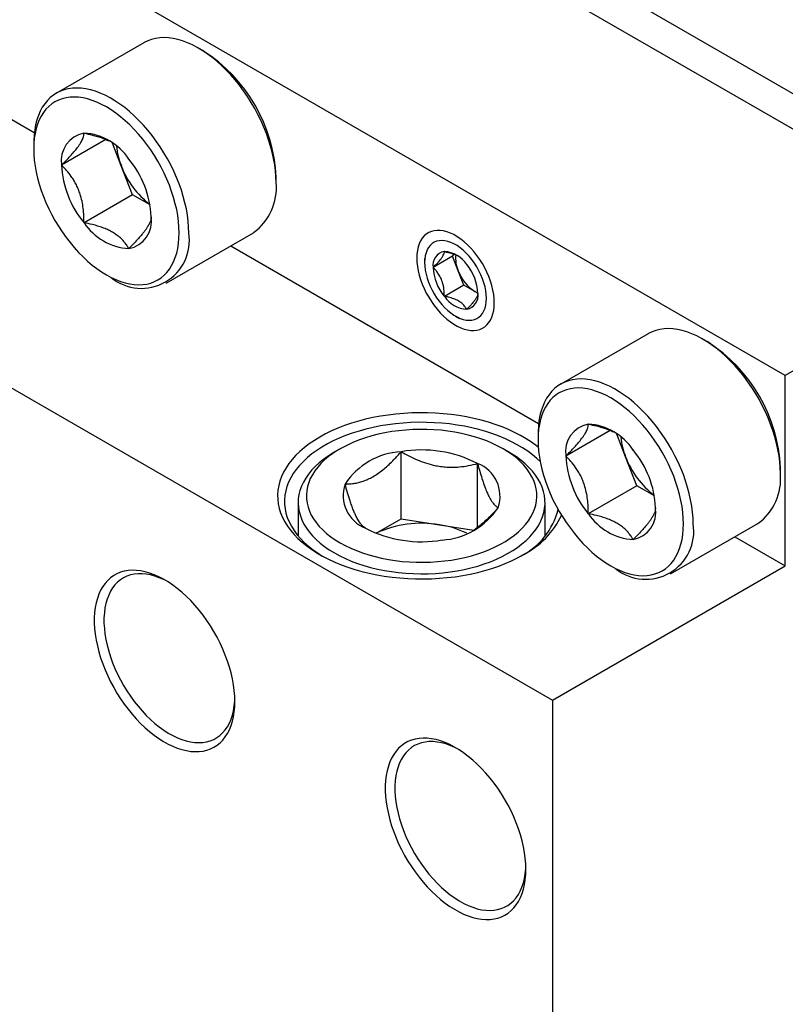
# Model space of a CAD drawing. Header units: inches. Extents: x 0.5 to 21.6, y 0.7 to 16.3.
# Tile 5 of 18: x 3.7 to 4.8, y 12.5 to 13.9. Entities that reach past the tile are written whole.
import ezdxf

# ---------------------------------------------------------------- set-up
doc = ezdxf.new("R2010")
doc.units = ezdxf.units.IN
doc.header["$MEASUREMENT"] = 0
doc.linetypes.add('SLD-Solid', pattern=[0])

msp = doc.modelspace()

# ---------------------------------------------------------------- linework, layer by layer
at = {"color": 7, "linetype": 'SLD-Solid', "lineweight": 25}
for p, q in [((3.4554, 14.5805), (5.1258, 13.6162)), ((3.4113, 14.555), (5.0816, 13.5907)), ((4.7696, 13.4106), (3.0993, 14.3749)), ((3.2498, 14.0147), (3.6917, 13.7596)), ((2.7652, 13.9088), (4.4356, 12.9445)), ((3.8488, 13.8885), (3.7235, 13.8162)), ((3.9345, 13.8767), (3.9275, 13.8807)), ((3.6909, 13.7441), (3.6909, 13.736)), ((3.7945, 13.7496), (3.731, 13.7129)), ((3.8166, 13.7116), (3.804, 13.7443)), ((3.8327, 13.6702), (3.8166, 13.7116)), ((4.0388, 13.6878), (4.0388, 13.6959)), ((3.8327, 13.6702), (3.7631, 13.63)), ((3.858, 13.6556), (3.8327, 13.6702)), ((3.881, 13.5434), (4.0062, 13.6157)), ((3.9736, 13.5969), (4.4155, 13.3418)), ((5.0816, 13.5907), (4.7696, 13.4106)), ((4.252, 13.5793), (4.252, 13.5728)), ((4.292, 13.5818), (4.2642, 13.5658)), ((4.292, 13.5818), (4.2942, 13.5848)), ((4.3001, 13.5611), (4.292, 13.5818)), ((4.3081, 13.5404), (4.3001, 13.5611)), ((3.7952, 13.5552), (3.8022, 13.5512)), ((4.3081, 13.5404), (4.2803, 13.5243)), ((4.3242, 13.5311), (4.3081, 13.5404)), ((4.3285, 13.5286), (4.3242, 13.5311)), ((4.2963, 13.496), (4.302, 13.4927)), ((4.5726, 13.4706), (4.4473, 13.3983)), ((4.6583, 13.4588), (4.6513, 13.4628)), ((4.7696, 13.1374), (4.7696, 13.4106)), ((4.4147, 13.3262), (4.4147, 13.3182)), ((4.5184, 13.3317), (4.4548, 13.295)), ((4.5404, 13.2938), (4.5278, 13.3265)), ((4.1307, 13.3053), (4.1223, 13.3005)), ((4.2182, 13.2047), (4.2182, 13.3012)), ((4.3729, 13.3005), (4.3646, 13.3053)), ((4.5565, 13.2524), (4.5404, 13.2938)), ((4.328, 13.1925), (4.328, 13.2842)), ((4.7627, 13.27), (4.7627, 13.278)), ((4.5565, 13.2524), (4.4869, 13.2122)), ((4.5818, 13.2377), (4.5565, 13.2524)), ((4.0705, 13.2282), (4.0705, 13.1802)), ((4.4248, 13.1802), (4.4248, 13.2282)), ((4.1824, 13.1841), (4.2182, 13.2047)), ((4.2182, 13.2047), (4.2731, 13.1962)), ((4.2731, 13.1962), (4.3225, 13.1886)), ((4.6048, 13.1256), (4.73, 13.1979)), ((4.6974, 13.179), (4.7696, 13.1374)), ((4.4356, 12.9445), (4.7696, 13.1374)), ((4.5191, 13.1374), (4.526, 13.1334)), ((4.4356, 12.9445), (4.4356, 12.0364))]:
    msp.add_line(p, q, dxfattribs=at)
at = {"color": 7, "linetype": 'SLD-Solid', "lineweight": 25, "flags": 128}
for points in [[(4.0388, 13.6878), (4.0386, 13.6961), (4.038, 13.7046), (4.0368, 13.7133), (4.0353, 13.7222), (4.0333, 13.7312), (4.0309, 13.7402), (4.028, 13.7493), (4.0248, 13.7584), (4.0212, 13.7675), (4.0172, 13.7766), (4.0128, 13.7855), (4.0081, 13.7943), (4.003, 13.8029), (3.9977, 13.8114), (3.9921, 13.8196), (3.9862, 13.8275), (3.9801, 13.8351), (3.9738, 13.8424), (3.9672, 13.8493), (3.9606, 13.8558), (3.9537, 13.8619), (3.9468, 13.8676), (3.9398, 13.8728), (3.9328, 13.8775), (3.9257, 13.8817), (3.9187, 13.8854), (3.9116, 13.8885), (3.9047, 13.8911), (3.8978, 13.8932), (3.8911, 13.8946), (3.8845, 13.8955), (3.878, 13.8959), (3.8718, 13.8956), (3.8658, 13.8948), (3.8601, 13.8934), (3.8546, 13.8914), (3.8494, 13.8888), (3.8488, 13.8885)], [(3.9136, 13.6155), (3.9133, 13.6238), (3.9127, 13.6323), (3.9116, 13.641), (3.91, 13.6499), (3.908, 13.6588), (3.9056, 13.6679), (3.9028, 13.677), (3.8995, 13.6861), (3.8959, 13.6952), (3.8919, 13.7043), (3.8875, 13.7132), (3.8828, 13.722), (3.8778, 13.7306), (3.8724, 13.7391), (3.8668, 13.7472), (3.8609, 13.7552), (3.8548, 13.7628), (3.8485, 13.77), (3.842, 13.777), (3.8353, 13.7835), (3.8285, 13.7896), (3.8216, 13.7953), (3.8146, 13.8005), (3.8075, 13.8052), (3.8005, 13.8094), (3.7934, 13.8131), (3.7864, 13.8162), (3.7794, 13.8188), (3.7725, 13.8209), (3.7658, 13.8223), (3.7592, 13.8232), (3.7528, 13.8235), (3.7465, 13.8233), (3.7405, 13.8225), (3.7348, 13.821), (3.7293, 13.8191), (3.7241, 13.8165), (3.7192, 13.8134), (3.7147, 13.8098), (3.7105, 13.8057), (3.7067, 13.801), (3.7032, 13.7958), (3.7002, 13.7902), (3.6976, 13.7842), (3.6954, 13.7777), (3.6936, 13.7708), (3.6923, 13.7636), (3.6914, 13.756), (3.6909, 13.7481), (3.6909, 13.7441)], [(3.8997, 13.6155), (3.8994, 13.6235), (3.8988, 13.6317), (3.8976, 13.6402), (3.8961, 13.6488), (3.8941, 13.6574), (3.8917, 13.6662), (3.8889, 13.675), (3.8857, 13.6838), (3.8821, 13.6926), (3.8781, 13.7013), (3.8737, 13.7099), (3.8691, 13.7184), (3.8641, 13.7267), (3.8588, 13.7347), (3.8533, 13.7425), (3.8475, 13.75), (3.8414, 13.7572), (3.8352, 13.7641), (3.8288, 13.7705), (3.8223, 13.7766), (3.8156, 13.7822), (3.8089, 13.7874), (3.8021, 13.7921), (3.7953, 13.7963), (3.7884, 13.8), (3.7816, 13.8032), (3.7749, 13.8058), (3.7682, 13.8078), (3.7617, 13.8093), (3.7553, 13.8102), (3.7491, 13.8105), (3.7431, 13.8103), (3.7373, 13.8095), (3.7317, 13.8081), (3.7264, 13.8061), (3.7214, 13.8036), (3.7168, 13.8006), (3.7124, 13.797), (3.7085, 13.7929), (3.7048, 13.7882), (3.7016, 13.7831), (3.6988, 13.7776), (3.6964, 13.7716), (3.6944, 13.7652), (3.6929, 13.7584), (3.6918, 13.7513), (3.6911, 13.7438), (3.6909, 13.736), (3.6911, 13.728), (3.6918, 13.7198), (3.6929, 13.7114), (3.6944, 13.7028), (3.6964, 13.6941), (3.6988, 13.6853), (3.7016, 13.6765), (3.7048, 13.6677), (3.7085, 13.6589), (3.7124, 13.6502), (3.7168, 13.6416), (3.7214, 13.6331), (3.7264, 13.6249), (3.7317, 13.6168), (3.7373, 13.609), (3.7431, 13.6015), (3.7491, 13.5943), (3.7553, 13.5875), (3.7617, 13.581), (3.7682, 13.5749), (3.7749, 13.5693), (3.7816, 13.5641), (3.7884, 13.5594), (3.7953, 13.5552), (3.8021, 13.5515), (3.8089, 13.5484), (3.8156, 13.5458), (3.8223, 13.5437), (3.8288, 13.5422), (3.8352, 13.5413), (3.8414, 13.541), (3.8475, 13.5412), (3.8533, 13.542), (3.8588, 13.5434), (3.8641, 13.5454), (3.8691, 13.5479), (3.8737, 13.551), (3.8781, 13.5546), (3.8821, 13.5587), (3.8857, 13.5633), (3.8889, 13.5684), (3.8917, 13.574), (3.8941, 13.5799), (3.8961, 13.5864), (3.8976, 13.5931), (3.8988, 13.6003), (3.8994, 13.6077), (3.8997, 13.6155)], [(4.352, 13.5151), (4.3518, 13.5209), (4.3511, 13.5271), (4.35, 13.5333), (4.3485, 13.5397), (4.3465, 13.5461), (4.3442, 13.5526), (4.3414, 13.559), (4.3383, 13.5653), (4.3348, 13.5715), (4.3311, 13.5774), (4.327, 13.5831), (4.3227, 13.5886), (4.3182, 13.5937), (4.3136, 13.5984), (4.3087, 13.6027), (4.3038, 13.6066), (4.2989, 13.61), (4.2939, 13.6129), (4.2889, 13.6152), (4.284, 13.617), (4.2792, 13.6183), (4.2745, 13.619), (4.27, 13.619), (4.2657, 13.6186), (4.2616, 13.6175), (4.2579, 13.6159), (4.2544, 13.6137), (4.2513, 13.611), (4.2486, 13.6078), (4.2462, 13.6041), (4.2442, 13.5999), (4.2427, 13.5953), (4.2416, 13.5903), (4.2409, 13.585), (4.2407, 13.5793), (4.2409, 13.5734), (4.2416, 13.5673), (4.2427, 13.5611), (4.2442, 13.5547), (4.2462, 13.5483), (4.2486, 13.5418), (4.2513, 13.5354), (4.2544, 13.5291), (4.2579, 13.5229), (4.2616, 13.517), (4.2657, 13.5112), (4.27, 13.5058), (4.2745, 13.5007), (4.2792, 13.496), (4.284, 13.4917), (4.2889, 13.4878), (4.2939, 13.4844), (4.2989, 13.4815), (4.3038, 13.4792), (4.3087, 13.4774), (4.3136, 13.4761), (4.3182, 13.4754), (4.3227, 13.4753), (4.327, 13.4758), (4.3311, 13.4769), (4.3348, 13.4785), (4.3383, 13.4807), (4.3414, 13.4834), (4.3442, 13.4866), (4.3465, 13.4903), (4.3485, 13.4945), (4.35, 13.4991), (4.3511, 13.5041), (4.3518, 13.5094), (4.352, 13.5151)], [(4.3407, 13.5216), (4.3405, 13.5269), (4.3398, 13.5324), (4.3387, 13.5381), (4.3371, 13.5439), (4.3351, 13.5497), (4.3328, 13.5554), (4.33, 13.5611), (4.3269, 13.5667), (4.3235, 13.572), (4.3198, 13.5771), (4.3159, 13.5819), (4.3118, 13.5863), (4.3075, 13.5904), (4.3031, 13.594), (4.2986, 13.5971), (4.2941, 13.5997), (4.2896, 13.6017), (4.2852, 13.6032), (4.2809, 13.6041), (4.2768, 13.6045), (4.2729, 13.6042), (4.2692, 13.6034), (4.2658, 13.602), (4.2627, 13.6), (4.2599, 13.5975), (4.2576, 13.5945), (4.2556, 13.5909), (4.254, 13.587), (4.2529, 13.5826), (4.2522, 13.5779), (4.252, 13.5728), (4.2522, 13.5675), (4.2529, 13.562), (4.254, 13.5563), (4.2556, 13.5505), (4.2576, 13.5447), (4.2599, 13.539), (4.2627, 13.5333), (4.2658, 13.5277), (4.2692, 13.5224), (4.2729, 13.5173), (4.2768, 13.5125), (4.2809, 13.508), (4.2852, 13.504), (4.2896, 13.5004), (4.2941, 13.4973), (4.2986, 13.4947), (4.3031, 13.4927), (4.3075, 13.4912), (4.3118, 13.4903), (4.3159, 13.4899), (4.3198, 13.4902), (4.3235, 13.491), (4.3269, 13.4924), (4.33, 13.4944), (4.3328, 13.4969), (4.3351, 13.4999), (4.3371, 13.5035), (4.3387, 13.5074), (4.3398, 13.5118), (4.3405, 13.5165), (4.3407, 13.5216)], [(4.3242, 13.5311), (4.3278, 13.5293), (4.3285, 13.529)], [(4.7627, 13.27), (4.7624, 13.2783), (4.7618, 13.2868), (4.7606, 13.2955), (4.7591, 13.3043), (4.7571, 13.3133), (4.7547, 13.3224), (4.7518, 13.3315), (4.7486, 13.3406), (4.745, 13.3497), (4.741, 13.3587), (4.7366, 13.3677), (4.7319, 13.3765), (4.7269, 13.3851), (4.7215, 13.3935), (4.7159, 13.4017), (4.71, 13.4096), (4.7039, 13.4172), (4.6976, 13.4245), (4.691, 13.4314), (4.6844, 13.438), (4.6776, 13.4441), (4.6706, 13.4497), (4.6636, 13.4549), (4.6566, 13.4596), (4.6495, 13.4638), (4.6425, 13.4675), (4.6355, 13.4707), (4.6285, 13.4733), (4.6216, 13.4753), (4.6149, 13.4768), (4.6083, 13.4777), (4.6019, 13.478), (4.5956, 13.4778), (4.5896, 13.4769), (4.5839, 13.4755), (4.5784, 13.4735), (4.5732, 13.471), (4.5726, 13.4706)], [(4.6374, 13.1977), (4.6372, 13.2059), (4.6365, 13.2144), (4.6354, 13.2231), (4.6338, 13.232), (4.6318, 13.241), (4.6294, 13.25), (4.6266, 13.2592), (4.6233, 13.2683), (4.6197, 13.2774), (4.6157, 13.2864), (4.6113, 13.2953), (4.6066, 13.3041), (4.6016, 13.3128), (4.5962, 13.3212), (4.5906, 13.3294), (4.5847, 13.3373), (4.5786, 13.3449), (4.5723, 13.3522), (4.5658, 13.3591), (4.5591, 13.3656), (4.5523, 13.3717), (4.5454, 13.3774), (4.5384, 13.3826), (4.5313, 13.3873), (4.5243, 13.3915), (4.5172, 13.3952), (4.5102, 13.3984), (4.5032, 13.401), (4.4964, 13.403), (4.4896, 13.4045), (4.483, 13.4054), (4.4766, 13.4057), (4.4703, 13.4054), (4.4643, 13.4046), (4.4586, 13.4032), (4.4531, 13.4012), (4.4479, 13.3987), (4.443, 13.3956), (4.4385, 13.392), (4.4343, 13.3878), (4.4305, 13.3831), (4.4271, 13.378), (4.424, 13.3724), (4.4214, 13.3663), (4.4192, 13.3598), (4.4174, 13.353), (4.4161, 13.3457), (4.4152, 13.3382), (4.4147, 13.3303), (4.4147, 13.3262)], [(4.6235, 13.1977), (4.6232, 13.2057), (4.6226, 13.2139), (4.6215, 13.2223), (4.6199, 13.2309), (4.6179, 13.2396), (4.6155, 13.2484), (4.6127, 13.2572), (4.6095, 13.266), (4.6059, 13.2748), (4.6019, 13.2835), (4.5976, 13.2921), (4.5929, 13.3005), (4.5879, 13.3088), (4.5826, 13.3169), (4.5771, 13.3247), (4.5713, 13.3322), (4.5652, 13.3394), (4.559, 13.3462), (4.5526, 13.3527), (4.5461, 13.3588), (4.5394, 13.3644), (4.5327, 13.3696), (4.5259, 13.3743), (4.5191, 13.3785), (4.5122, 13.3822), (4.5054, 13.3853), (4.4987, 13.3879), (4.492, 13.39), (4.4855, 13.3914), (4.4791, 13.3924), (4.4729, 13.3927), (4.4669, 13.3925), (4.4611, 13.3916), (4.4555, 13.3902), (4.4502, 13.3883), (4.4452, 13.3858), (4.4406, 13.3827), (4.4362, 13.3791), (4.4323, 13.375), (4.4287, 13.3704), (4.4254, 13.3653), (4.4226, 13.3597), (4.4202, 13.3537), (4.4182, 13.3473), (4.4167, 13.3405), (4.4156, 13.3334), (4.4149, 13.3259), (4.4147, 13.3182), (4.4149, 13.3102), (4.4156, 13.3019), (4.4167, 13.2935), (4.4182, 13.2849), (4.4202, 13.2762), (4.4226, 13.2675), (4.4254, 13.2587), (4.4287, 13.2498), (4.4323, 13.2411), (4.4362, 13.2323), (4.4406, 13.2237), (4.4452, 13.2153), (4.4502, 13.207), (4.4555, 13.199), (4.4611, 13.1912), (4.4669, 13.1837), (4.4729, 13.1765), (4.4791, 13.1696), (4.4855, 13.1631), (4.492, 13.1571), (4.4987, 13.1514), (4.5054, 13.1463), (4.5122, 13.1416), (4.5191, 13.1374), (4.5259, 13.1337), (4.5327, 13.1305), (4.5394, 13.1279), (4.5461, 13.1259), (4.5526, 13.1244), (4.559, 13.1235), (4.5652, 13.1231), (4.5713, 13.1234), (4.5771, 13.1242), (4.5826, 13.1256), (4.5879, 13.1275), (4.5929, 13.1301), (4.5976, 13.1331), (4.6019, 13.1367), (4.6059, 13.1408), (4.6095, 13.1455), (4.6127, 13.1505), (4.6155, 13.1561), (4.6179, 13.1621), (4.6199, 13.1685), (4.6215, 13.1753), (4.6226, 13.1824), (4.6232, 13.1899), (4.6235, 13.1977)], [(4.415, 13.3078), (4.4125, 13.3098), (4.4054, 13.3149), (4.3978, 13.3198), (4.3897, 13.3245), (4.3812, 13.3289), (4.3723, 13.333), (4.3631, 13.3368), (4.3534, 13.3403), (4.3435, 13.3435), (4.3333, 13.3464), (4.3228, 13.349), (4.3121, 13.3512), (4.3011, 13.3531), (4.2901, 13.3546), (4.2788, 13.3558), (4.2675, 13.3566), (4.2562, 13.357), (4.2448, 13.3571), (4.2334, 13.3568), (4.2221, 13.3562), (4.2108, 13.3552), (4.1997, 13.3539), (4.1887, 13.3522), (4.1778, 13.3501), (4.1672, 13.3477), (4.1569, 13.345), (4.1468, 13.342), (4.137, 13.3386), (4.1275, 13.3349), (4.1184, 13.331), (4.1098, 13.3267), (4.1015, 13.3222), (4.0937, 13.3174), (4.0863, 13.3124), (4.0794, 13.3071), (4.0731, 13.3017), (4.0672, 13.296), (4.0619, 13.2902), (4.0572, 13.2842), (4.0531, 13.2781), (4.0495, 13.2719), (4.0466, 13.2655), (4.0443, 13.2591), (4.0425, 13.2526), (4.0414, 13.246), (4.041, 13.2395), (4.0411, 13.2329), (4.0419, 13.2263), (4.0433, 13.2198), (4.0453, 13.2133), (4.048, 13.2069), (4.0512, 13.2006), (4.0551, 13.1944), (4.0595, 13.1884), (4.0645, 13.1825), (4.0701, 13.1767), (4.0762, 13.1712), (4.0828, 13.1658), (4.0899, 13.1607), (4.0975, 13.1558), (4.1056, 13.1511), (4.1141, 13.1468), (4.1229, 13.1426), (4.1322, 13.1388), (4.1418, 13.1353), (4.1518, 13.1321), (4.162, 13.1292), (4.1725, 13.1266), (4.1832, 13.1244), (4.1941, 13.1226), (4.2052, 13.121), (4.2164, 13.1199), (4.2277, 13.119), (4.2391, 13.1186), (4.2505, 13.1185), (4.2619, 13.1188), (4.2732, 13.1194), (4.2845, 13.1204), (4.2956, 13.1217), (4.3066, 13.1234), (4.3174, 13.1255), (4.3281, 13.1279), (4.3384, 13.1306), (4.3485, 13.1337), (4.3583, 13.137), (4.3677, 13.1407), (4.3768, 13.1447), (4.3855, 13.1489), (4.3938, 13.1534), (4.3938, 13.1534)], [(4.4178, 13.2869), (4.413, 13.2914), (4.4067, 13.2967), (4.3999, 13.3018), (4.3926, 13.3066), (4.3848, 13.3113), (4.3766, 13.3156), (4.368, 13.3197), (4.359, 13.3235), (4.3497, 13.327), (4.34, 13.3301), (4.33, 13.333), (4.3197, 13.3355), (4.3093, 13.3377), (4.2986, 13.3395), (4.2877, 13.341), (4.2768, 13.3422), (4.2657, 13.3429), (4.2546, 13.3433), (4.2435, 13.3434), (4.2323, 13.3431), (4.2213, 13.3424), (4.2103, 13.3413), (4.1994, 13.3399), (4.1887, 13.3382), (4.1781, 13.3361), (4.1678, 13.3337), (4.1578, 13.3309), (4.148, 13.3278), (4.1386, 13.3244), (4.1295, 13.3207), (4.1208, 13.3167), (4.1124, 13.3124), (4.1046, 13.3078), (4.0971, 13.303), (4.0902, 13.298), (4.0838, 13.2927), (4.0779, 13.2873), (4.0725, 13.2816), (4.0677, 13.2758), (4.0635, 13.2699), (4.0598, 13.2638), (4.0568, 13.2576), (4.0544, 13.2513), (4.0526, 13.245), (4.0514, 13.2386), (4.0508, 13.2322), (4.0509, 13.2258), (4.0516, 13.2193), (4.053, 13.2129), (4.0549, 13.2066), (4.0575, 13.2004), (4.0607, 13.1942), (4.0645, 13.1881), (4.0688, 13.1822), (4.0738, 13.1765), (4.0793, 13.1709), (4.0853, 13.1655), (4.0919, 13.1603), (4.099, 13.1553), (4.105, 13.1514)], [(4.1307, 13.1703), (4.1381, 13.1663), (4.146, 13.1625), (4.1542, 13.1591), (4.1628, 13.1559), (4.1717, 13.153), (4.1808, 13.1505), (4.1903, 13.1483), (4.1999, 13.1464), (4.2098, 13.1449), (4.2198, 13.1437), (4.2298, 13.1429), (4.24, 13.1425), (4.2502, 13.1424), (4.2604, 13.1426), (4.2705, 13.1433), (4.2805, 13.1443), (4.2904, 13.1456), (4.3002, 13.1473), (4.3097, 13.1493), (4.3191, 13.1517), (4.3281, 13.1544), (4.3368, 13.1574), (4.3452, 13.1608), (4.3533, 13.1644), (4.3609, 13.1683), (4.3681, 13.1724), (4.3749, 13.1768), (4.3811, 13.1815), (4.3869, 13.1863), (4.3921, 13.1914), (4.3968, 13.1966), (4.4009, 13.202), (4.4044, 13.2075), (4.4074, 13.2131), (4.4097, 13.2188), (4.4114, 13.2246), (4.4125, 13.2305), (4.413, 13.2363), (4.4128, 13.2422), (4.412, 13.2481), (4.4106, 13.2539), (4.4086, 13.2597), (4.406, 13.2653), (4.4027, 13.2709), (4.3989, 13.2764), (4.3945, 13.2817), (4.3895, 13.2868), (4.3841, 13.2918), (4.378, 13.2965), (4.3715, 13.301), (4.3646, 13.3053), (4.3571, 13.3093), (4.3493, 13.3131), (4.3411, 13.3166), (4.3325, 13.3197), (4.3236, 13.3226), (4.3144, 13.3251), (4.305, 13.3273), (4.2953, 13.3292), (4.2855, 13.3307), (4.2755, 13.3319), (4.2654, 13.3327), (4.2553, 13.3332), (4.2451, 13.3333), (4.2349, 13.333), (4.2248, 13.3323), (4.2148, 13.3314), (4.2048, 13.33), (4.1951, 13.3283), (4.1855, 13.3263), (4.1762, 13.3239), (4.1672, 13.3212), (4.1584, 13.3182), (4.15, 13.3149), (4.142, 13.3112), (4.1344, 13.3074), (4.1272, 13.3032), (4.1204, 13.2988), (4.1142, 13.2942), (4.1084, 13.2893), (4.1032, 13.2843), (4.0985, 13.279), (4.0944, 13.2737), (4.0909, 13.2681), (4.0879, 13.2625), (4.0856, 13.2568), (4.0839, 13.251), (4.0828, 13.2452), (4.0823, 13.2393), (4.0825, 13.2334), (4.0832, 13.2275), (4.0847, 13.2217), (4.0867, 13.216), (4.0893, 13.2103), (4.0925, 13.2047), (4.0964, 13.1993), (4.1008, 13.1939), (4.1057, 13.1888), (4.1112, 13.1839), (4.1172, 13.1791), (4.1237, 13.1746), (4.1307, 13.1703)], [(4.1223, 13.3005), (4.1205, 13.2994), (4.1134, 13.2949), (4.1067, 13.2901), (4.1005, 13.2851), (4.0949, 13.28), (4.0898, 13.2746), (4.0853, 13.2691), (4.0813, 13.2634), (4.078, 13.2576), (4.0752, 13.2517), (4.0731, 13.2457), (4.0716, 13.2396), (4.0707, 13.2335), (4.0705, 13.2274), (4.0709, 13.2213), (4.0719, 13.2152), (4.0736, 13.2091), (4.0758, 13.2032), (4.0787, 13.1973), (4.0822, 13.1915), (4.0863, 13.1859), (4.091, 13.1804), (4.0962, 13.1751), (4.102, 13.1699), (4.1083, 13.165), (4.1151, 13.1603), (4.1224, 13.1558)], [(4.1224, 13.1558), (4.1301, 13.1516), (4.1382, 13.1477), (4.1467, 13.1441), (4.1556, 13.1408), (4.1649, 13.1377), (4.1744, 13.135), (4.1841, 13.1327), (4.1942, 13.1307), (4.2043, 13.129), (4.2147, 13.1277), (4.2252, 13.1267), (4.2357, 13.1261), (4.2463, 13.1259), (4.2569, 13.126), (4.2675, 13.1265), (4.278, 13.1274), (4.2884, 13.1286), (4.2986, 13.1302), (4.3086, 13.1321), (4.3185, 13.1344), (4.3281, 13.137), (4.3374, 13.14), (4.3463, 13.1432), (4.355, 13.1468), (4.3632, 13.1506), (4.371, 13.1548), (4.3784, 13.1592), (4.3853, 13.1638), (4.3917, 13.1687), (4.3976, 13.1737), (4.403, 13.179), (4.4078, 13.1845), (4.4121, 13.1901), (4.4157, 13.1958), (4.4188, 13.2017), (4.4212, 13.2076), (4.423, 13.2137), (4.4242, 13.2198), (4.4248, 13.2259), (4.4247, 13.232), (4.424, 13.2381), (4.4226, 13.2442), (4.4207, 13.2502), (4.4181, 13.2561), (4.4149, 13.2619), (4.4111, 13.2677), (4.4067, 13.2732), (4.4017, 13.2786), (4.3962, 13.2839), (4.3902, 13.2889), (4.3836, 13.2937), (4.3766, 13.2983), (4.3729, 13.3005)], [(3.9797, 12.9425), (3.9795, 12.9503), (3.9788, 12.9583), (3.9777, 12.9666), (3.9762, 12.975), (3.9742, 12.9835), (3.9718, 12.992), (3.9691, 13.0006), (3.9659, 13.0092), (3.9623, 13.0178), (3.9584, 13.0263), (3.9541, 13.0347), (3.9495, 13.0429), (3.9446, 13.051), (3.9394, 13.0588), (3.934, 13.0664), (3.9283, 13.0737), (3.9223, 13.0807), (3.9162, 13.0873), (3.91, 13.0935), (3.9035, 13.0994), (3.897, 13.1048), (3.8904, 13.1097), (3.8838, 13.1142), (3.8771, 13.1182), (3.8704, 13.1217), (3.8638, 13.1246), (3.8572, 13.127), (3.8508, 13.1288), (3.8444, 13.1301), (3.8382, 13.1308), (3.8322, 13.131), (3.8264, 13.1306), (3.8208, 13.1296), (3.8155, 13.128), (3.8104, 13.1259), (3.8057, 13.1233), (3.8012, 13.1201), (3.7971, 13.1163), (3.7934, 13.1121), (3.79, 13.1074), (3.787, 13.1022), (3.7845, 13.0966), (3.7823, 13.0906), (3.7805, 13.0842), (3.7792, 13.0774), (3.7784, 13.0702), (3.7779, 13.0628), (3.7779, 13.0551), (3.7784, 13.0471), (3.7792, 13.039), (3.7805, 13.0307), (3.7823, 13.0222), (3.7845, 13.0137), (3.787, 13.0051), (3.79, 12.9965), (3.7934, 12.9879), (3.7971, 12.9794), (3.8012, 12.9709), (3.8057, 12.9626), (3.8104, 12.9544), (3.8155, 12.9465), (3.8208, 12.9388), (3.8264, 12.9313), (3.8322, 12.9242), (3.8382, 12.9174), (3.8444, 12.911), (3.8508, 12.9049), (3.8572, 12.8993), (3.8638, 12.8941), (3.8704, 12.8894), (3.8771, 12.8852), (3.8838, 12.8814), (3.8904, 12.8782), (3.897, 12.8756), (3.9035, 12.8734), (3.91, 12.8719), (3.9162, 12.8709), (3.9223, 12.8705), (3.9283, 12.8706), (3.934, 12.8713), (3.9394, 12.8726), (3.9446, 12.8744), (3.9495, 12.8768), (3.9541, 12.8797), (3.9584, 12.8832), (3.9623, 12.8871), (3.9659, 12.8916), (3.9691, 12.8965), (3.9718, 12.9019), (3.9742, 12.9078), (3.9762, 12.914), (3.9777, 12.9206), (3.9788, 12.9276), (3.9795, 12.9349), (3.9797, 12.9425)], [(3.8823, 13.1151), (3.8776, 13.1175), (3.8712, 13.1203), (3.8648, 13.1226), (3.8586, 13.1243), (3.8524, 13.1254), (3.8464, 13.126), (3.8406, 13.126), (3.8351, 13.1254), (3.8297, 13.1242), (3.8247, 13.1224), (3.8199, 13.1201), (3.8154, 13.1173), (3.8113, 13.1139), (3.8075, 13.11), (3.8041, 13.1056), (3.8011, 13.1007), (3.7985, 13.0953), (3.7963, 13.0895), (3.7945, 13.0834), (3.7932, 13.0768), (3.7923, 13.0699), (3.7918, 13.0627), (3.7918, 13.0552), (3.7923, 13.0475), (3.7932, 13.0395), (3.7945, 13.0314), (3.7963, 13.0232), (3.7985, 13.0149), (3.8011, 13.0065), (3.8041, 12.9982), (3.8075, 12.9898), (3.8113, 12.9815), (3.8154, 12.9734), (3.8199, 12.9654), (3.8247, 12.9576), (3.8297, 12.95), (3.8351, 12.9426), (3.8406, 12.9356), (3.8464, 12.9289), (3.8524, 12.9225), (3.8586, 12.9166), (3.8648, 12.911), (3.8712, 12.9059), (3.8776, 12.9013), (3.8841, 12.8972), (3.8906, 12.8936), (3.8971, 12.8905), (3.9035, 12.888), (3.9098, 12.886), (3.916, 12.8845), (3.9221, 12.8837), (3.928, 12.8834), (3.9336, 12.8837), (3.9391, 12.8846), (3.9443, 12.8861), (3.9492, 12.8881), (3.9539, 12.8907), (3.9582, 12.8938), (3.9621, 12.8975), (3.9657, 12.9016), (3.9689, 12.9063), (3.9717, 12.9114), (3.9741, 12.917), (3.9761, 12.923), (3.9777, 12.9293), (3.9788, 12.9361), (3.9795, 12.9431), (3.9796, 12.9466)], [(4.3973, 12.7014), (4.3971, 12.7092), (4.3964, 12.7173), (4.3953, 12.7255), (4.3938, 12.7339), (4.3918, 12.7424), (4.3894, 12.751), (4.3866, 12.7596), (4.3835, 12.7682), (4.3799, 12.7768), (4.376, 12.7853), (4.3717, 12.7936), (4.3671, 12.8019), (4.3622, 12.8099), (4.357, 12.8178), (4.3516, 12.8253), (4.3458, 12.8326), (4.3399, 12.8396), (4.3338, 12.8462), (4.3275, 12.8525), (4.3211, 12.8583), (4.3146, 12.8637), (4.308, 12.8687), (4.3014, 12.8732), (4.2947, 12.8771), (4.288, 12.8806), (4.2814, 12.8835), (4.2748, 12.8859), (4.2684, 12.8878), (4.262, 12.8891), (4.2558, 12.8898), (4.2498, 12.8899), (4.244, 12.8895), (4.2384, 12.8885), (4.2331, 12.887), (4.228, 12.8848), (4.2233, 12.8822), (4.2188, 12.879), (4.2147, 12.8753), (4.211, 12.8711), (4.2076, 12.8664), (4.2046, 12.8612), (4.202, 12.8556), (4.1999, 12.8495), (4.1981, 12.8431), (4.1968, 12.8363), (4.1959, 12.8292), (4.1955, 12.8217), (4.1955, 12.814), (4.1959, 12.8061), (4.1968, 12.7979), (4.1981, 12.7896), (4.1999, 12.7812), (4.202, 12.7726), (4.2046, 12.764), (4.2076, 12.7554), (4.211, 12.7468), (4.2147, 12.7383), (4.2188, 12.7298), (4.2233, 12.7215), (4.228, 12.7134), (4.2331, 12.7054), (4.2384, 12.6977), (4.244, 12.6903), (4.2498, 12.6831), (4.2558, 12.6763), (4.262, 12.6699), (4.2684, 12.6639), (4.2748, 12.6582), (4.2814, 12.653), (4.288, 12.6483), (4.2947, 12.6441), (4.3014, 12.6404), (4.308, 12.6372), (4.3146, 12.6345), (4.3211, 12.6324), (4.3275, 12.6308), (4.3338, 12.6298), (4.3399, 12.6294), (4.3458, 12.6295), (4.3516, 12.6302), (4.357, 12.6315), (4.3622, 12.6333), (4.3671, 12.6357), (4.3717, 12.6386), (4.376, 12.6421), (4.3799, 12.6461), (4.3835, 12.6505), (4.3866, 12.6555), (4.3894, 12.6609), (4.3918, 12.6667), (4.3938, 12.6729), (4.3953, 12.6796), (4.3964, 12.6865), (4.3971, 12.6938), (4.3973, 12.7014)], [(4.2999, 12.8741), (4.2952, 12.8764), (4.2888, 12.8793), (4.2824, 12.8815), (4.2761, 12.8832), (4.27, 12.8843), (4.264, 12.8849), (4.2582, 12.8849), (4.2526, 12.8843), (4.2473, 12.8831), (4.2422, 12.8814), (4.2375, 12.8791), (4.233, 12.8762), (4.2289, 12.8728), (4.2251, 12.8689), (4.2217, 12.8645), (4.2187, 12.8596), (4.2161, 12.8543), (4.2139, 12.8485), (4.2121, 12.8423), (4.2108, 12.8357), (4.2099, 12.8288), (4.2094, 12.8216), (4.2094, 12.8141), (4.2099, 12.8064), (4.2108, 12.7985), (4.2121, 12.7904), (4.2139, 12.7821), (4.2161, 12.7738), (4.2187, 12.7655), (4.2217, 12.7571), (4.2251, 12.7487), (4.2289, 12.7405), (4.233, 12.7323), (4.2375, 12.7243), (4.2422, 12.7165), (4.2473, 12.7089), (4.2526, 12.7016), (4.2582, 12.6945), (4.264, 12.6878), (4.27, 12.6815), (4.2761, 12.6755), (4.2824, 12.67), (4.2888, 12.6649), (4.2952, 12.6603), (4.3017, 12.6561), (4.3082, 12.6525), (4.3146, 12.6494), (4.321, 12.6469), (4.3274, 12.6449), (4.3336, 12.6435), (4.3396, 12.6426), (4.3455, 12.6424), (4.3512, 12.6427), (4.3567, 12.6436), (4.3619, 12.645), (4.3668, 12.647), (4.3715, 12.6496), (4.3758, 12.6528), (4.3797, 12.6564), (4.3833, 12.6606), (4.3865, 12.6652), (4.3893, 12.6703), (4.3917, 12.6759), (4.3937, 12.6819), (4.3953, 12.6883), (4.3964, 12.695), (4.397, 12.7021), (4.3972, 12.7055)]]:
    msp.add_lwpolyline(points, dxfattribs=at)
at = {"color": 7, "linetype": 'SLD-Solid', "lineweight": 25}
for centre, radius, start, end in [((3.8122, 13.6855), 0.2269, 2.6058, 57.3888), ((3.7704, 13.7193), 0.04, 100.5468, 189.2519), ((3.7581, 13.6758), 0.083, 33.4349, 86.5705), ((3.9176, 13.7518), 0.1086, 186.2944, 201.6779), ((3.7201, 13.6322), 0.1396, 2.6393, 39.7721), ((3.8704, 13.7193), 0.1396, 182.6393, 219.7721), ((3.9338, 13.7557), 0.1252, 200.6193, 232.6941), ((3.9602, 13.68), 0.079, 305.6116, 5.7006), ((3.8201, 13.6322), 0.04, 280.5468, 9.2519), ((3.8324, 13.6758), 0.083, 213.4349, 266.5705), ((3.8455, 13.6047), 0.0689, 230.9986, 8.9961), ((4.2839, 13.569), 0.02, 100.5468, 189.2519), ((4.2778, 13.5472), 0.0415, 33.4349, 86.5705), ((4.3423, 13.5791), 0.0459, 174.1789, 203.1067), ((4.3339, 13.569), 0.0698, 182.6393, 219.7721), ((4.3568, 13.582), 0.0604, 200.2271, 237.362), ((4.2588, 13.5254), 0.0698, 2.6393, 39.7721), ((4.3149, 13.5472), 0.0415, 213.4349, 266.5705), ((4.3088, 13.5254), 0.02, 280.5468, 9.2519), ((4.536, 13.2677), 0.2269, 2.6058, 57.3888), ((4.4942, 13.3015), 0.04, 100.5468, 189.2519), ((4.482, 13.2579), 0.083, 33.4349, 86.5705), ((4.6414, 13.3339), 0.1086, 186.2944, 201.6779), ((4.2244, 13.1976), 0.1038, 93.4335, 146.5611), ((4.2479, 13.1296), 0.1741, 62.6027, 99.8113), ((4.5942, 13.3015), 0.1396, 182.6393, 219.7721), ((4.6576, 13.3379), 0.1252, 200.6193, 232.6941), ((4.444, 13.2144), 0.1396, 2.6393, 39.7721), ((4.3101, 13.2374), 0.0501, 340.7317, 69.0652), ((4.684, 13.2621), 0.079, 305.6116, 5.7006), ((4.1852, 13.2382), 0.0501, 160.7317, 249.0652), ((4.2708, 13.278), 0.1038, 273.4335, 326.5611), ((4.5439, 13.2144), 0.04, 280.5468, 9.2519), ((4.3434, 13.2433), 0.1032, 297.0064, 345.9905), ((4.3366, 13.2638), 0.1243, 297.3965, 334.2279), ((4.5562, 13.2579), 0.083, 213.4349, 266.5705), ((4.2474, 13.0455), 0.153, 80.3289, 115.0744), ((4.2544, 13.0656), 0.132, 63.7854, 81.8372), ((4.5694, 13.1869), 0.0689, 230.9986, 8.9961), ((4.2474, 13.346), 0.1741, 242.6027, 279.8113)]:
    msp.add_arc(centre, radius, start, end, dxfattribs=at)
for points, knots in [([(3.731, 13.7129), (3.7331, 13.715), (3.7374, 13.7193), (3.7433, 13.7257), (3.7489, 13.7319), (3.7531, 13.7372), (3.7563, 13.7416), (3.7585, 13.7451), (3.7603, 13.7483), (3.7619, 13.7518), (3.7629, 13.7553), (3.763, 13.7575), (3.7631, 13.7586)], [0, 0, 0, 0, 0.107755, 0.216106, 0.327217, 0.439829, 0.516325, 0.593475, 0.67256, 0.75223, 0.875547, 1, 1, 1, 1]), ([(3.7631, 13.7586), (3.7671, 13.7578), (3.7737, 13.7564), (3.7825, 13.754), (3.7896, 13.7516), (3.7952, 13.7495), (3.7982, 13.7479), (3.7991, 13.7475)], [0, 0, 0, 0, 0.311828, 0.510023, 0.708157, 0.912379, 1, 1, 1, 1]), ([(3.7631, 13.63), (3.7631, 13.6334), (3.763, 13.6403), (3.7621, 13.6506), (3.7604, 13.661), (3.758, 13.6701), (3.7552, 13.6779), (3.7522, 13.6844), (3.7488, 13.6907), (3.7442, 13.6977), (3.7383, 13.7052), (3.7334, 13.7103), (3.731, 13.7129)], [0, 0, 0, 0, 0.107755, 0.216106, 0.327217, 0.439829, 0.516325, 0.593475, 0.67256, 0.75223, 0.875547, 1, 1, 1, 1]), ([(3.8595, 13.6387), (3.8595, 13.6377), (3.8594, 13.6358), (3.8585, 13.6324), (3.8568, 13.6283), (3.8544, 13.6241), (3.8516, 13.62), (3.8486, 13.6161), (3.8452, 13.6119), (3.8406, 13.6067), (3.8347, 13.6003), (3.8299, 13.5954), (3.8274, 13.5929)], [0, 0, 0, 0, 0.108079, 0.216108, 0.328005, 0.439827, 0.516649, 0.593473, 0.67284, 0.752227, 0.875546, 1, 1, 1, 1]), ([(3.8274, 13.5929), (3.8264, 13.5945), (3.8245, 13.5977), (3.8211, 13.6021), (3.8174, 13.6063), (3.8132, 13.6101), (3.8083, 13.6137), (3.8028, 13.6172), (3.7967, 13.6202), (3.79, 13.623), (3.7827, 13.6254), (3.7738, 13.6278), (3.7671, 13.6292), (3.7631, 13.63)], [0, 0, 0, 0, 0.09162, 0.183584, 0.265554, 0.347501, 0.432025, 0.516536, 0.602144, 0.687771, 0.77636, 0.864979, 1, 1, 1, 1]), ([(4.2642, 13.5658), (4.2663, 13.5679), (4.2695, 13.5712), (4.2732, 13.5753), (4.2759, 13.5786), (4.2781, 13.5819), (4.2795, 13.5848), (4.2802, 13.587), (4.2803, 13.5881), (4.2803, 13.5886)], [0, 0, 0, 0, 0.216043, 0.32799, 0.439861, 0.593417, 0.752106, 0.875485, 1, 1, 1, 1]), ([(4.2803, 13.5886), (4.2823, 13.5882), (4.2869, 13.5873), (4.2932, 13.5854), (4.297, 13.5836), (4.2987, 13.5828)], [0, 0, 0, 0, 0.302229, 0.686077, 1, 1, 1, 1]), ([(4.2803, 13.5243), (4.2802, 13.5277), (4.2801, 13.5329), (4.2789, 13.5398), (4.2774, 13.5456), (4.2749, 13.5517), (4.2715, 13.5573), (4.2679, 13.5619), (4.2654, 13.5645), (4.2642, 13.5658)], [0, 0, 0, 0, 0.216043, 0.32799, 0.439861, 0.593417, 0.752106, 0.875485, 1, 1, 1, 1]), ([(4.3124, 13.5058), (4.3114, 13.5073), (4.3095, 13.5103), (4.3054, 13.5144), (4.3003, 13.518), (4.2938, 13.5209), (4.287, 13.523), (4.2823, 13.5239), (4.2803, 13.5243)], [0, 0, 0, 0, 0.1836338, 0.347549, 0.5165075, 0.6876705, 0.8648752, 1, 1, 1, 1]), ([(4.3285, 13.5286), (4.3285, 13.5282), (4.3284, 13.5272), (4.328, 13.5255), (4.3271, 13.5235), (4.3256, 13.5209), (4.3231, 13.5174), (4.3197, 13.5134), (4.3161, 13.5095), (4.3137, 13.507), (4.3124, 13.5058)], [0, 0, 0, 0, 0.107786, 0.216167, 0.327311, 0.439954, 0.593485, 0.752147, 0.875506, 1, 1, 1, 1]), ([(4.4548, 13.295), (4.4569, 13.2972), (4.4612, 13.3015), (4.4672, 13.3079), (4.4727, 13.3141), (4.4769, 13.3194), (4.4801, 13.3237), (4.4823, 13.3272), (4.4841, 13.3304), (4.4857, 13.3339), (4.4867, 13.3375), (4.4869, 13.3397), (4.4869, 13.3408)], [0, 0, 0, 0, 0.107755, 0.216106, 0.327217, 0.439829, 0.516325, 0.593475, 0.67256, 0.75223, 0.875547, 1, 1, 1, 1]), ([(4.4869, 13.3408), (4.4909, 13.3399), (4.4975, 13.3386), (4.5063, 13.3362), (4.5134, 13.3338), (4.519, 13.3316), (4.522, 13.3301), (4.5229, 13.3296)], [0, 0, 0, 0, 0.311828, 0.510023, 0.708157, 0.912379, 1, 1, 1, 1]), ([(4.1379, 13.2548), (4.1402, 13.2548), (4.1448, 13.2549), (4.1517, 13.2558), (4.1586, 13.2573), (4.1654, 13.2594), (4.1723, 13.2624), (4.1795, 13.2662), (4.1866, 13.271), (4.1938, 13.2765), (4.2009, 13.2829), (4.2074, 13.2892), (4.2131, 13.2954), (4.2165, 13.2992), (4.2182, 13.3012)], [0, 0, 0, 0, 0.091617, 0.183578, 0.265546, 0.34749, 0.432011, 0.516519, 0.602124, 0.687748, 0.776334, 0.864951, 0.932407, 1, 1, 1, 1]), ([(4.2182, 13.3012), (4.2219, 13.2991), (4.2294, 13.2949), (4.2411, 13.2895), (4.2534, 13.2848), (4.2648, 13.2817), (4.275, 13.2799), (4.2839, 13.279), (4.2928, 13.2788), (4.3033, 13.2794), (4.3151, 13.281), (4.3237, 13.2831), (4.328, 13.2842)], [0, 0, 0, 0, 0.107755, 0.216106, 0.327219, 0.43983, 0.516327, 0.593477, 0.672561, 0.752231, 0.875548, 1, 1, 1, 1]), ([(4.4869, 13.2122), (4.4869, 13.2156), (4.4868, 13.2224), (4.4859, 13.2328), (4.4842, 13.2431), (4.4818, 13.2523), (4.479, 13.2601), (4.476, 13.2666), (4.4726, 13.2728), (4.468, 13.2798), (4.4621, 13.2874), (4.4572, 13.2925), (4.4548, 13.295)], [0, 0, 0, 0, 0.107755, 0.216106, 0.327217, 0.439829, 0.516325, 0.593475, 0.67256, 0.75223, 0.875547, 1, 1, 1, 1]), ([(4.328, 13.2842), (4.329, 13.2805), (4.331, 13.2732), (4.3342, 13.2627), (4.3374, 13.2529), (4.3405, 13.245), (4.3432, 13.2389), (4.3456, 13.2342), (4.348, 13.2303), (4.3508, 13.2264), (4.354, 13.2231), (4.3563, 13.2216), (4.3574, 13.2208)], [0, 0, 0, 0, 0.1080792, 0.2161089, 0.3280067, 0.4398287, 0.5166504, 0.5934744, 0.6728417, 0.7522287, 0.8755469, 1, 1, 1, 1]), ([(4.1673, 13.1914), (4.1663, 13.1921), (4.1643, 13.1933), (4.1611, 13.1965), (4.1578, 13.2008), (4.1548, 13.206), (4.1521, 13.2117), (4.1497, 13.2173), (4.1473, 13.2237), (4.1445, 13.2319), (4.1413, 13.2422), (4.139, 13.2506), (4.1379, 13.2548)], [0, 0, 0, 0, 0.108079, 0.216109, 0.328007, 0.439829, 0.51665, 0.593474, 0.672842, 0.752229, 0.875547, 1, 1, 1, 1]), ([(4.3574, 13.2208), (4.3557, 13.2189), (4.3523, 13.215), (4.3466, 13.209), (4.3403, 13.2027), (4.3333, 13.1965), (4.3271, 13.1915), (4.3233, 13.1891), (4.3219, 13.1882)], [0, 0, 0, 0, 0.1516644, 0.3036095, 0.4959652, 0.6894008, 0.8871786, 1, 1, 1, 1]), ([(4.5834, 13.2208), (4.5833, 13.2199), (4.5832, 13.218), (4.5823, 13.2145), (4.5806, 13.2105), (4.5782, 13.2063), (4.5754, 13.2021), (4.5725, 13.1982), (4.569, 13.1941), (4.5644, 13.1888), (4.5586, 13.1825), (4.5537, 13.1775), (4.5512, 13.1751)], [0, 0, 0, 0, 0.108079, 0.216108, 0.328005, 0.439827, 0.516649, 0.593473, 0.67284, 0.752227, 0.875546, 1, 1, 1, 1]), ([(4.5512, 13.1751), (4.5503, 13.1766), (4.5483, 13.1798), (4.545, 13.1843), (4.5412, 13.1884), (4.537, 13.1923), (4.5322, 13.1959), (4.5266, 13.1993), (4.5205, 13.2024), (4.5138, 13.2051), (4.5065, 13.2075), (4.4976, 13.21), (4.4909, 13.2114), (4.4869, 13.2122)], [0, 0, 0, 0, 0.09162, 0.183584, 0.265554, 0.347501, 0.432025, 0.516536, 0.602144, 0.687771, 0.77636, 0.864979, 1, 1, 1, 1])]:
    msp.add_open_spline(points, degree=3, knots=knots, dxfattribs=at)

doc.saveas('drawing.dxf')
